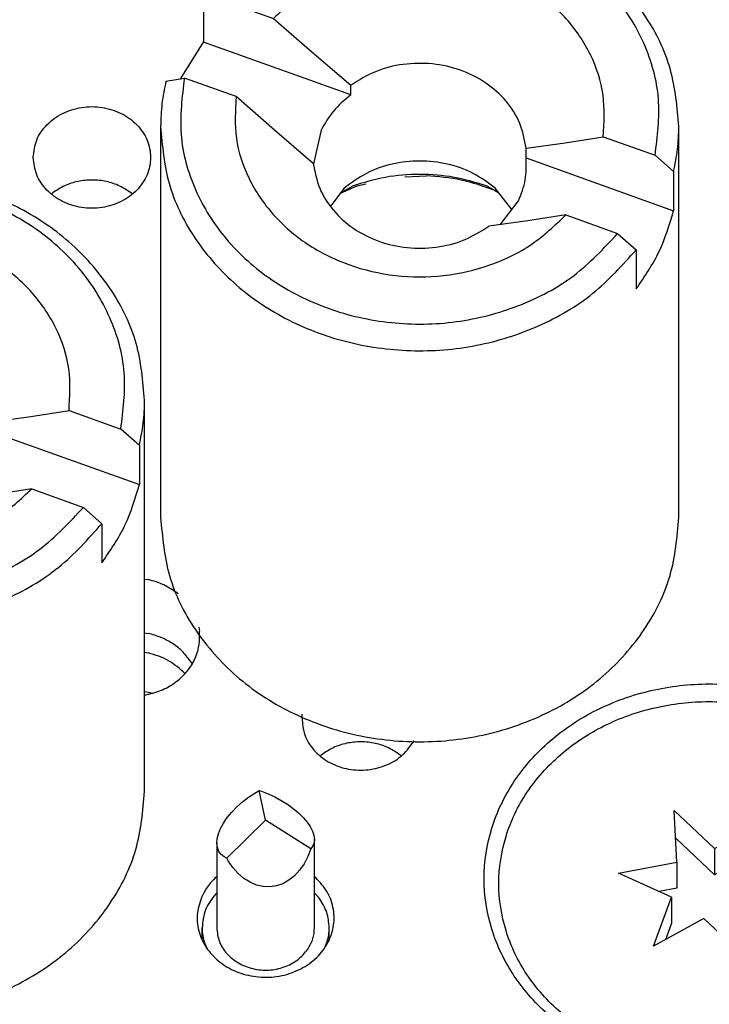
# Model space of a CAD drawing. Header units: inches. Extents: x -129 to 664, y -381 to 179.
# Tile 62 of 109: x -39.49 to -32.44, y -210.23 to -200.15. Entities that reach past the tile are written whole.
import ezdxf

# ---------------------------------------------------------------- set-up
doc = ezdxf.new("R2010")
doc.units = ezdxf.units.IN
doc.layers.add('1', color=7, linetype='Continuous')

# ---------------------------------------------------------------- blocks, each defined once
blk = doc.blocks.new('nut_hcdps_E7018-25751_1__18', base_point=(-43.512, -210.342))
at = {"color": 7, "linetype": 'Continuous'}
for p, q in [((-42.887, -202.752), (-43.075, -202.784)), ((-42.887, -202.752), (-42.357, -202.942)), ((-43.075, -202.784), (-43.075, -203.184)), ((-42.357, -202.942), (-41.966, -203.284)), ((-43.304, -203.558), (-43.075, -203.184)), ((-41.568, -203.725), (-43.075, -203.184)), ((-41.966, -203.284), (-41.568, -203.625)), ((-43.458, -203.584), (-43.269, -203.552)), ((-42.739, -203.742), (-43.269, -203.552)), ((-41.568, -203.725), (-41.568, -203.625)), ((-42.348, -204.084), (-42.739, -203.742)), ((-43.512, -204.047), (-43.512, -208.047)), ((-38.212, -208.047), (-38.212, -204.047)), ((-41.951, -204.425), (-42.348, -204.084)), ((-41.871, -204.085), (-41.95, -204.428)), ((-39.376, -204.213), (-38.985, -204.152)), ((-38.985, -204.152), (-38.455, -204.342)), ((-39.774, -204.269), (-39.376, -204.213)), ((-39.774, -204.369), (-39.774, -204.269)), ((-39.774, -204.369), (-38.266, -204.909)), ((-38.266, -204.509), (-38.455, -204.342)), ((-41.014, -204.564), (-40.794, -204.552)), ((-38.266, -204.509), (-38.266, -204.909)), ((-41.634, -204.678), (-41.773, -204.858)), ((-41.674, -204.729), (-41.503, -204.654)), ((-41.503, -204.654), (-41.414, -204.633)), ((-39.921, -204.897), (-40.09, -204.678)), ((-40.096, -204.701), (-40.056, -204.722)), ((-40.041, -205.053), (-39.853, -204.809)), ((-39.367, -204.952), (-39.758, -205.014)), ((-39.367, -204.952), (-38.838, -205.142)), ((-39.758, -205.014), (-40.156, -205.069)), ((-38.838, -205.142), (-38.649, -205.309)), ((-38.649, -205.309), (-38.649, -205.709))]:
    blk.add_line(p, q, dxfattribs=at)
at = {"color": 1, "linetype": 'Continuous'}
for p, q in [((-41.672, -204.727), (-41.551, -204.657)), ((-40.173, -204.657), (-40.099, -204.7)), ((-40.099, -204.7), (-40.052, -204.727))]:
    blk.add_line(p, q, dxfattribs=at)
at = {"color": 7, "linetype": 'Continuous'}
for points, knots in [([(-38.212, -204.047), (-38.229, -203.85), (-38.264, -203.454), (-38.534, -202.902), (-38.943, -202.428), (-39.477, -202.061), (-40.099, -201.823), (-40.768, -201.729), (-41.444, -201.782), (-42.081, -201.983), (-42.651, -202.31), (-42.935, -202.628), (-43.075, -202.784)], [0, 0, 0, 0, 0.587286, 1.186519, 1.806034, 2.44847, 3.110622, 3.78469, 4.460273, 5.126647, 5.775078, 6.400922, 6.400922, 6.400922, 6.400922]), ([(-38.455, -204.342), (-38.431, -204.149), (-38.382, -203.762), (-38.545, -203.184), (-38.868, -202.669), (-39.34, -202.251), (-39.921, -201.96), (-40.569, -201.814), (-41.238, -201.823), (-41.878, -201.99), (-42.456, -202.291), (-42.745, -202.6), (-42.887, -202.752)], [0, 0, 0, 0, 0.577804, 1.160027, 1.758948, 2.381275, 3.026583, 3.688116, 4.354998, 5.015056, 5.657777, 6.277088, 6.277088, 6.277088, 6.277088]), ([(-38.985, -204.152), (-38.977, -204.009), (-38.96, -203.722), (-39.101, -203.301), (-39.352, -202.929), (-39.706, -202.626), (-40.135, -202.414), (-40.612, -202.304), (-41.106, -202.303), (-41.582, -202.413), (-42.018, -202.619), (-42.245, -202.836), (-42.357, -202.942)], [0, 0, 0, 0, 0.425961, 0.856788, 1.300306, 1.760504, 2.236772, 2.724473, 3.216328, 3.704133, 4.180585, 4.641005, 4.641005, 4.641005, 4.641005]), ([(-39.774, -204.269), (-39.79, -204.183), (-39.823, -204.009), (-39.973, -203.778), (-40.182, -203.591), (-40.442, -203.461), (-40.732, -203.396), (-41.031, -203.401), (-41.32, -203.472), (-41.486, -203.574), (-41.568, -203.625)], [0, 0, 0, 0, 0.260228, 0.527904, 0.806064, 1.094531, 1.39027, 1.688392, 1.983426, 2.270655, 2.270655, 2.270655, 2.270655]), ([(-43.269, -203.552), (-43.293, -203.745), (-43.342, -204.132), (-43.179, -204.71), (-42.856, -205.225), (-42.384, -205.643), (-41.803, -205.934), (-41.156, -206.08), (-40.486, -206.071), (-39.846, -205.904), (-39.268, -205.603), (-38.979, -205.294), (-38.838, -205.142)], [0, 0, 0, 0, 0.577804, 1.160027, 1.758948, 2.381276, 3.026584, 3.688117, 4.354999, 5.015057, 5.657778, 6.27709, 6.27709, 6.27709, 6.27709]), ([(-43.458, -203.584), (-43.474, -203.661), (-43.505, -203.813), (-43.51, -203.969), (-43.512, -204.047)], [0, 0, 0, 0, 0.2335931, 0.4663965, 0.4663965, 0.4663965, 0.4663965]), ([(-42.739, -203.742), (-42.748, -203.885), (-42.764, -204.172), (-42.623, -204.593), (-42.372, -204.965), (-42.018, -205.267), (-41.589, -205.48), (-41.112, -205.59), (-40.618, -205.591), (-40.142, -205.481), (-39.707, -205.275), (-39.479, -205.058), (-39.367, -204.952)], [0, 0, 0, 0, 0.425961, 0.856788, 1.300306, 1.760505, 2.236772, 2.724474, 3.216328, 3.704134, 4.180586, 4.641007, 4.641007, 4.641007, 4.641007]), ([(-41.568, -203.725), (-41.631, -203.777), (-41.754, -203.878), (-41.832, -204.017), (-41.871, -204.085)], [0, 0, 0, 0, 0.2410817, 0.4742275, 0.4742275, 0.4742275, 0.4742275]), ([(-43.512, -204.047), (-43.495, -204.243), (-43.461, -204.64), (-43.19, -205.192), (-42.781, -205.666), (-42.247, -206.033), (-41.625, -206.271), (-40.956, -206.365), (-40.28, -206.312), (-39.644, -206.111), (-39.074, -205.784), (-38.789, -205.466), (-38.649, -205.309)], [0, 0, 0, 0, 0.587286, 1.186519, 1.806033, 2.44847, 3.110621, 3.784689, 4.460272, 5.126647, 5.775077, 6.400921, 6.400921, 6.400921, 6.400921]), ([(-38.266, -204.509), (-38.251, -204.433), (-38.219, -204.28), (-38.214, -204.125), (-38.212, -204.047)], [0, 0, 0, 0, 0.2335931, 0.4663966, 0.4663966, 0.4663966, 0.4663966]), ([(-39.853, -204.809), (-39.825, -204.738), (-39.768, -204.596), (-39.772, -204.444), (-39.774, -204.369)], [0, 0, 0, 0, 0.2270741, 0.4514791, 0.4514791, 0.4514791, 0.4514791]), ([(-41.951, -204.425), (-41.934, -204.511), (-41.901, -204.685), (-41.751, -204.916), (-41.542, -205.103), (-41.282, -205.233), (-40.992, -205.298), (-40.694, -205.292), (-40.404, -205.222), (-40.238, -205.119), (-40.156, -205.069)], [0, 0, 0, 0, 0.260228, 0.527904, 0.806064, 1.09453, 1.39027, 1.688392, 1.983425, 2.270654, 2.270654, 2.270654, 2.270654]), ([(-40.09, -204.678), (-40.163, -204.624), (-40.311, -204.514), (-40.579, -204.423), (-40.862, -204.39), (-41.145, -204.423), (-41.413, -204.514), (-41.561, -204.624), (-41.634, -204.678)], [0, 0, 0, 0, 0.271593, 0.551446, 0.83596, 1.120473, 1.400327, 1.671919, 1.671919, 1.671919, 1.671919]), ([(-40.096, -204.701), (-40.209, -204.66), (-40.435, -204.58), (-40.674, -204.561), (-40.794, -204.552)], [0, 0, 0, 0, 0.3560561, 0.7163549, 0.7163549, 0.7163549, 0.7163549]), ([(-38.649, -205.709), (-38.564, -205.585), (-38.394, -205.338), (-38.309, -205.051), (-38.266, -204.909)], [0, 0, 0, 0, 0.450602, 0.8917687, 0.8917687, 0.8917687, 0.8917687]), ([(-43.512, -208.047), (-43.494, -208.248), (-43.458, -208.654), (-43.175, -209.217), (-42.749, -209.696), (-42.193, -210.062), (-41.55, -210.29), (-40.862, -210.368), (-40.174, -210.29), (-39.531, -210.062), (-38.975, -209.696), (-38.549, -209.217), (-38.266, -208.654), (-38.23, -208.248), (-38.212, -208.047)], [0, 0, 0, 0, 0.600805, 1.214361, 1.849394, 2.508358, 3.187365, 3.877678, 4.567992, 5.246999, 5.905963, 6.540996, 7.154552, 7.755357, 7.755357, 7.755357, 7.755357])]:
    blk.add_open_spline(points, degree=3, knots=knots, dxfattribs=at)
at = {"color": 1, "linetype": 'Continuous'}
blk.add_open_spline([(-40.173, -204.657), (-40.285, -204.623), (-40.509, -204.555), (-40.862, -204.53), (-41.215, -204.555), (-41.439, -204.623), (-41.551, -204.657)], degree=3, knots=[0, 0, 0, 0, 0.349125, 0.701563, 1.054, 1.403125, 1.403125, 1.403125, 1.403125], dxfattribs=at)
blk = doc.blocks.new('E7018-60120_plug_female_hcdps_ass__20', base_point=(-43.512, -278.204))
blk.add_blockref('nut_hcdps_E7018-25751_1__18', (-43.512, -210.342))
blk = doc.blocks.new('100A_pin_assy_4__21', base_point=(-43.512, -278.204))
blk.add_blockref('E7018-60120_plug_female_hcdps_ass__20', (-43.512, -278.204))
blk = doc.blocks.new('nut_hcdps_E7018-25751_1__30', base_point=(-38.048, -207.54))
at = {"color": 7, "linetype": 'Continuous'}
for p, q in [((-37.423, -199.95), (-37.611, -199.983)), ((-37.611, -199.983), (-37.611, -200.383)), ((-37.423, -199.95), (-36.893, -200.14)), ((-36.893, -200.14), (-36.502, -200.482)), ((-37.84, -200.756), (-37.611, -200.383)), ((-36.104, -200.923), (-37.611, -200.383)), ((-36.502, -200.482), (-36.104, -200.823)), ((-37.994, -200.783), (-37.805, -200.75)), ((-37.275, -200.94), (-37.805, -200.75)), ((-36.104, -200.923), (-36.104, -200.823)), ((-36.884, -201.283), (-37.275, -200.94)), ((-38.048, -201.245), (-38.048, -205.245)), ((-32.748, -205.245), (-32.748, -201.245)), ((-36.487, -201.623), (-36.884, -201.283)), ((-36.407, -201.283), (-36.486, -201.627)), ((-33.912, -201.412), (-33.521, -201.35)), ((-33.521, -201.35), (-32.991, -201.54)), ((-34.31, -201.467), (-33.912, -201.412)), ((-34.31, -201.567), (-34.31, -201.467)), ((-32.802, -201.707), (-32.991, -201.54)), ((-34.31, -201.567), (-32.802, -202.107)), ((-35.55, -201.762), (-35.33, -201.75)), ((-32.802, -201.707), (-32.802, -202.107)), ((-36.21, -201.927), (-36.039, -201.852)), ((-36.039, -201.852), (-35.95, -201.831)), ((-36.17, -201.876), (-36.309, -202.056)), ((-34.632, -201.899), (-34.592, -201.92)), ((-34.457, -202.095), (-34.626, -201.876)), ((-34.577, -202.251), (-34.389, -202.007)), ((-33.903, -202.15), (-34.294, -202.212)), ((-33.903, -202.15), (-33.374, -202.34)), ((-34.294, -202.212), (-34.692, -202.267)), ((-33.374, -202.34), (-33.185, -202.508)), ((-33.185, -202.508), (-33.185, -202.908))]:
    blk.add_line(p, q, dxfattribs=at)
at = {"color": 1, "linetype": 'Continuous'}
for p, q in [((-36.208, -201.925), (-36.087, -201.855)), ((-34.709, -201.855), (-34.635, -201.898)), ((-34.635, -201.898), (-34.588, -201.925))]:
    blk.add_line(p, q, dxfattribs=at)
at = {"color": 7, "linetype": 'Continuous'}
for points, knots in [([(-32.748, -201.245), (-32.765, -201.049), (-32.8, -200.652), (-33.07, -200.1), (-33.479, -199.626), (-34.013, -199.259), (-34.635, -199.021), (-35.304, -198.927), (-35.98, -198.98), (-36.617, -199.181), (-37.187, -199.508), (-37.471, -199.826), (-37.611, -199.983)], [0, 0, 0, 0, 0.587286, 1.186519, 1.806033, 2.448469, 3.110621, 3.784689, 4.460272, 5.126646, 5.775076, 6.40092, 6.40092, 6.40092, 6.40092]), ([(-32.991, -201.54), (-32.967, -201.347), (-32.918, -200.96), (-33.081, -200.382), (-33.404, -199.867), (-33.876, -199.449), (-34.457, -199.158), (-35.105, -199.012), (-35.774, -199.021), (-36.414, -199.188), (-36.992, -199.489), (-37.281, -199.798), (-37.423, -199.95)], [0, 0, 0, 0, 0.577804, 1.160027, 1.758948, 2.381276, 3.026584, 3.688116, 4.354999, 5.015057, 5.657778, 6.277089, 6.277089, 6.277089, 6.277089]), ([(-33.521, -201.35), (-33.513, -201.207), (-33.496, -200.92), (-33.637, -200.499), (-33.888, -200.127), (-34.242, -199.825), (-34.671, -199.612), (-35.148, -199.502), (-35.642, -199.501), (-36.118, -199.611), (-36.554, -199.817), (-36.781, -200.034), (-36.893, -200.14)], [0, 0, 0, 0, 0.425961, 0.856788, 1.300306, 1.760505, 2.236772, 2.724474, 3.216328, 3.704134, 4.180586, 4.641006, 4.641006, 4.641006, 4.641006]), ([(-34.31, -201.467), (-34.326, -201.381), (-34.359, -201.207), (-34.509, -200.976), (-34.718, -200.789), (-34.978, -200.659), (-35.268, -200.594), (-35.567, -200.6), (-35.856, -200.67), (-36.022, -200.773), (-36.104, -200.823)], [0, 0, 0, 0, 0.260228, 0.527904, 0.806065, 1.094531, 1.390271, 1.688393, 1.983426, 2.270655, 2.270655, 2.270655, 2.270655]), ([(-37.805, -200.75), (-37.829, -200.943), (-37.878, -201.33), (-37.715, -201.908), (-37.392, -202.423), (-36.92, -202.841), (-36.339, -203.132), (-35.692, -203.278), (-35.022, -203.269), (-34.382, -203.102), (-33.804, -202.801), (-33.515, -202.492), (-33.374, -202.34)], [0, 0, 0, 0, 0.577804, 1.160027, 1.758948, 2.381276, 3.026584, 3.688116, 4.354999, 5.015056, 5.657777, 6.277089, 6.277089, 6.277089, 6.277089]), ([(-37.994, -200.783), (-38.01, -200.859), (-38.041, -201.012), (-38.046, -201.167), (-38.048, -201.245)], [0, 0, 0, 0, 0.2335934, 0.4663971, 0.4663971, 0.4663971, 0.4663971]), ([(-37.275, -200.94), (-37.284, -201.083), (-37.3, -201.37), (-37.159, -201.791), (-36.908, -202.163), (-36.554, -202.466), (-36.125, -202.678), (-35.648, -202.788), (-35.154, -202.789), (-34.678, -202.679), (-34.243, -202.473), (-34.015, -202.256), (-33.903, -202.15)], [0, 0, 0, 0, 0.425961, 0.856788, 1.300306, 1.760504, 2.236772, 2.724473, 3.216328, 3.704133, 4.180585, 4.641006, 4.641006, 4.641006, 4.641006]), ([(-36.104, -200.923), (-36.167, -200.975), (-36.29, -201.076), (-36.368, -201.215), (-36.407, -201.283)], [0, 0, 0, 0, 0.2410821, 0.4742282, 0.4742282, 0.4742282, 0.4742282]), ([(-38.048, -201.245), (-38.031, -201.442), (-37.997, -201.838), (-37.726, -202.39), (-37.317, -202.864), (-36.783, -203.231), (-36.161, -203.469), (-35.492, -203.563), (-34.816, -203.51), (-34.18, -203.309), (-33.61, -202.982), (-33.325, -202.664), (-33.185, -202.508)], [0, 0, 0, 0, 0.587286, 1.186519, 1.806033, 2.44847, 3.110621, 3.784689, 4.460272, 5.126647, 5.775077, 6.400921, 6.400921, 6.400921, 6.400921]), ([(-32.802, -201.707), (-32.787, -201.631), (-32.755, -201.479), (-32.75, -201.323), (-32.748, -201.245)], [0, 0, 0, 0, 0.2335933, 0.4663968, 0.4663968, 0.4663968, 0.4663968]), ([(-36.487, -201.623), (-36.47, -201.709), (-36.437, -201.883), (-36.287, -202.114), (-36.078, -202.301), (-35.818, -202.431), (-35.528, -202.496), (-35.23, -202.491), (-34.94, -202.42), (-34.774, -202.318), (-34.692, -202.267)], [0, 0, 0, 0, 0.260228, 0.527904, 0.806064, 1.094531, 1.39027, 1.688393, 1.983426, 2.270655, 2.270655, 2.270655, 2.270655]), ([(-34.626, -201.876), (-34.699, -201.822), (-34.847, -201.712), (-35.115, -201.621), (-35.398, -201.588), (-35.681, -201.621), (-35.949, -201.712), (-36.097, -201.822), (-36.17, -201.876)], [0, 0, 0, 0, 0.271593, 0.551446, 0.835959, 1.120473, 1.400326, 1.671919, 1.671919, 1.671919, 1.671919]), ([(-34.389, -202.007), (-34.361, -201.936), (-34.304, -201.795), (-34.308, -201.642), (-34.31, -201.567)], [0, 0, 0, 0, 0.2270745, 0.4514797, 0.4514797, 0.4514797, 0.4514797]), ([(-34.632, -201.899), (-34.745, -201.859), (-34.971, -201.778), (-35.21, -201.76), (-35.33, -201.75)], [0, 0, 0, 0, 0.3560557, 0.7163542, 0.7163542, 0.7163542, 0.7163542]), ([(-33.185, -202.908), (-33.1, -202.783), (-32.93, -202.536), (-32.845, -202.249), (-32.802, -202.107)], [0, 0, 0, 0, 0.4506025, 0.8917697, 0.8917697, 0.8917697, 0.8917697]), ([(-38.048, -205.245), (-38.03, -205.446), (-37.994, -205.852), (-37.711, -206.415), (-37.285, -206.895), (-36.729, -207.26), (-36.086, -207.488), (-35.398, -207.566), (-34.71, -207.488), (-34.067, -207.26), (-33.511, -206.895), (-33.085, -206.415), (-32.802, -205.852), (-32.766, -205.446), (-32.748, -205.245)], [0, 0, 0, 0, 0.600805, 1.214361, 1.849394, 2.508357, 3.187364, 3.877678, 4.567992, 5.246999, 5.905962, 6.540996, 7.154551, 7.755356, 7.755356, 7.755356, 7.755356])]:
    blk.add_open_spline(points, degree=3, knots=knots, dxfattribs=at)
at = {"color": 1, "linetype": 'Continuous'}
blk.add_open_spline([(-34.709, -201.855), (-34.821, -201.821), (-35.045, -201.753), (-35.398, -201.728), (-35.751, -201.753), (-35.975, -201.821), (-36.087, -201.855)], degree=3, knots=[0, 0, 0, 0, 0.349125, 0.701562, 1.054, 1.403125, 1.403125, 1.403125, 1.403125], dxfattribs=at)
blk = doc.blocks.new('E7018-60120_plug_female_hcdps_ass__32', base_point=(-38.048, -275.403))
blk.add_blockref('nut_hcdps_E7018-25751_1__30', (-38.048, -207.54))
blk = doc.blocks.new('100A_pin_assy_2__33', base_point=(-38.048, -275.403))
blk.add_blockref('E7018-60120_plug_female_hcdps_ass__32', (-38.048, -275.403))
blk = doc.blocks.new('insulator_top2_E7018-25457__90', base_point=(-86.509, -231.663))
at = {"color": 7, "linetype": 'Continuous'}
for p, q in [((-39.166, -201.938), (-39.151, -201.925)), ((-38.347, -201.929), (-38.336, -201.938)), ((-38.212, -205.875), (-38.176, -205.881)), ((-37.877, -206.021), (-37.868, -206.028)), ((-37.659, -206.366), (-37.652, -206.41)), ((-38.212, -206.425), (-38.176, -206.431)), ((-37.736, -206.726), (-37.725, -206.744)), ((-38.21, -207.063), (-38.212, -207.063)), ((-36.602, -207.297), (-36.599, -207.257)), ((-35.458, -207.53), (-35.468, -207.548)), ((-36.417, -207.686), (-36.402, -207.673)), ((-35.598, -207.677), (-35.587, -207.686)), ((-37.481, -208.925), (-37.474, -208.919)), ((-36.474, -208.919), (-36.462, -208.93))]:
    blk.add_line(p, q, dxfattribs=at)
for points, knots in [([(-39.351, -201.563), (-39.344, -201.623), (-39.329, -201.747), (-39.216, -201.907), (-39.054, -202.023), (-38.856, -202.085), (-38.647, -202.085), (-38.449, -202.023), (-38.286, -201.907), (-38.177, -201.747), (-38.139, -201.563), (-38.177, -201.378), (-38.286, -201.218), (-38.449, -201.102), (-38.647, -201.04), (-38.856, -201.04), (-39.054, -201.102), (-39.216, -201.218), (-39.329, -201.378), (-39.344, -201.502), (-39.351, -201.563)], [0, 0, 0, 0, 0.181365, 0.369194, 0.566516, 0.771824, 0.980202, 1.18551, 1.382833, 1.570662, 1.752027, 1.933392, 2.121221, 2.318543, 2.523851, 2.732229, 2.937537, 3.134859, 3.322688, 3.504053, 3.504053, 3.504053, 3.504053]), ([(-38.347, -201.929), (-38.386, -201.902), (-38.464, -201.849), (-38.603, -201.804), (-38.748, -201.788), (-38.894, -201.803), (-39.033, -201.846), (-39.112, -201.899), (-39.151, -201.925)], [0, 0, 0, 0, 0.1402465, 0.284316, 0.4305328, 0.5767949, 0.7209917, 0.8614216, 0.8614216, 0.8614216, 0.8614216]), ([(-37.877, -206.021), (-37.922, -205.99), (-38.014, -205.926), (-38.121, -205.896), (-38.176, -205.881)], [0, 0, 0, 0, 0.1636201, 0.3317003, 0.3317003, 0.3317003, 0.3317003]), ([(-38.21, -207.063), (-38.155, -207.05), (-38.047, -207.024), (-37.902, -206.943), (-37.782, -206.835), (-37.697, -206.705), (-37.648, -206.56), (-37.65, -206.46), (-37.652, -206.41)], [0, 0, 0, 0, 0.1687876, 0.3334584, 0.4927673, 0.6466695, 0.7964497, 0.9444971, 0.9444971, 0.9444971, 0.9444971]), ([(-37.736, -206.726), (-37.762, -206.69), (-37.814, -206.619), (-37.92, -206.535), (-38.041, -206.469), (-38.13, -206.444), (-38.176, -206.431)], [0, 0, 0, 0, 0.129974, 0.2638038, 0.4013041, 0.5417231, 0.5417231, 0.5417231, 0.5417231]), ([(-30.139, -208.941), (-30.155, -208.766), (-30.186, -208.414), (-30.432, -207.925), (-30.802, -207.509), (-31.284, -207.192), (-31.842, -206.994), (-32.439, -206.926), (-33.036, -206.994), (-33.594, -207.192), (-34.076, -207.509), (-34.449, -207.925), (-34.685, -208.414), (-34.766, -208.941), (-34.685, -209.468), (-34.449, -209.956), (-34.076, -210.372), (-33.594, -210.689), (-33.036, -210.888), (-32.439, -210.955), (-31.842, -210.888), (-31.284, -210.689), (-30.802, -210.372), (-30.432, -209.956), (-30.186, -209.468), (-30.155, -209.115), (-30.139, -208.941)], [0, 0, 0, 0, 0.521454, 1.053973, 1.605134, 2.177065, 2.766392, 3.365532, 3.964672, 4.553999, 5.12593, 5.677091, 6.209611, 6.731064, 7.252518, 7.785038, 8.336199, 8.908129, 9.497456, 10.096596, 10.695737, 11.285064, 11.856994, 12.408155, 12.940675, 13.462129, 13.462129, 13.462129, 13.462129]), ([(-36.602, -207.297), (-36.597, -207.356), (-36.587, -207.475), (-36.486, -207.634), (-36.337, -207.754), (-36.151, -207.824), (-35.95, -207.838), (-35.755, -207.794), (-35.582, -207.699), (-35.505, -207.598), (-35.468, -207.548)], [0, 0, 0, 0, 0.174664, 0.354808, 0.543653, 0.740473, 0.941313, 1.140716, 1.33375, 1.517953, 1.517953, 1.517953, 1.517953]), ([(-35.598, -207.677), (-35.636, -207.65), (-35.715, -207.597), (-35.853, -207.552), (-35.999, -207.536), (-36.145, -207.551), (-36.283, -207.594), (-36.363, -207.647), (-36.402, -207.673)], [0, 0, 0, 0, 0.1402465, 0.284316, 0.4305328, 0.576795, 0.7209917, 0.8614217, 0.8614217, 0.8614217, 0.8614217]), ([(-37.631, -209.134), (-37.65, -209.193), (-37.687, -209.311), (-37.661, -209.5), (-37.575, -209.672), (-37.434, -209.812), (-37.253, -209.909), (-37.047, -209.955), (-36.835, -209.946), (-36.635, -209.884), (-36.465, -209.772), (-36.34, -209.621), (-36.272, -209.442), (-36.271, -209.254), (-36.333, -209.072), (-36.418, -208.978), (-36.462, -208.93)], [0, 0, 0, 0, 0.184237, 0.367591, 0.555318, 0.750852, 0.954639, 1.16429, 1.375579, 1.58379, 1.785136, 1.978034, 2.163904, 2.346939, 2.532534, 2.724997, 2.724997, 2.724997, 2.724997]), ([(-37.481, -208.925), (-37.512, -208.956), (-37.574, -209.018), (-37.612, -209.096), (-37.631, -209.134)], [0, 0, 0, 0, 0.1309207, 0.2582688, 0.2582688, 0.2582688, 0.2582688])]:
    blk.add_open_spline(points, degree=3, knots=knots, dxfattribs=at)
blk = doc.blocks.new('sig_pogo_1400-2142_13_27__106', base_point=(-37.624, -209.886))
at = {"color": 7, "linetype": 'Continuous'}
for p, q in [((-37.149, -208.108), (-37.084, -208.065)), ((-37.084, -208.065), (-37.039, -208.039)), ((-36.974, -208.343), (-37.039, -208.039)), ((-37.039, -208.039), (-37.017, -208.046)), ((-37.017, -208.046), (-36.948, -208.073)), ((-36.948, -208.073), (-36.881, -208.104)), ((-36.881, -208.104), (-36.815, -208.14)), ((-37.269, -208.207), (-37.212, -208.156)), ((-37.212, -208.156), (-37.149, -208.108)), ((-36.815, -208.14), (-36.752, -208.18)), ((-36.752, -208.18), (-36.693, -208.222)), ((-37.367, -208.316), (-37.321, -208.261)), ((-37.321, -208.261), (-37.269, -208.207)), ((-36.693, -208.222), (-36.639, -208.267)), ((-36.639, -208.267), (-36.592, -208.314)), ((-37.436, -208.427), (-37.406, -208.372)), ((-37.406, -208.372), (-37.367, -208.316)), ((-37.371, -208.731), (-36.974, -208.343)), ((-36.512, -208.634), (-36.974, -208.343)), ((-36.592, -208.314), (-36.551, -208.361)), ((-36.551, -208.361), (-36.519, -208.407)), ((-37.47, -208.532), (-37.458, -208.481)), ((-37.458, -208.481), (-37.436, -208.427)), ((-36.519, -208.407), (-36.495, -208.453)), ((-36.495, -208.453), (-36.48, -208.496)), ((-36.48, -208.496), (-36.474, -208.541)), ((-37.474, -208.574), (-37.47, -208.532)), ((-37.474, -208.574), (-37.474, -209.443)), ((-37.468, -208.623), (-37.474, -208.574)), ((-36.49, -208.606), (-36.512, -208.634)), ((-36.478, -208.573), (-36.49, -208.606)), ((-36.474, -208.541), (-36.478, -208.573)), ((-36.474, -209.443), (-36.474, -208.541)), ((-37.453, -208.661), (-37.468, -208.623)), ((-37.429, -208.693), (-37.453, -208.661)), ((-37.397, -208.718), (-37.429, -208.693)), ((-36.512, -208.634), (-36.542, -208.715)), ((-37.371, -208.731), (-37.397, -208.718)), ((-37.356, -208.757), (-37.371, -208.731)), ((-37.309, -208.826), (-37.356, -208.757)), ((-36.581, -208.789), (-36.627, -208.855)), ((-36.542, -208.715), (-36.581, -208.789)), ((-37.255, -208.887), (-37.309, -208.826)), ((-37.196, -208.938), (-37.255, -208.887)), ((-36.627, -208.855), (-36.679, -208.912)), ((-37.133, -208.978), (-37.196, -208.938)), ((-37.067, -209.006), (-37.133, -208.978)), ((-37, -209.021), (-37.067, -209.006)), ((-36.799, -208.992), (-36.864, -209.014)), ((-36.736, -208.957), (-36.799, -208.992)), ((-36.679, -208.912), (-36.736, -208.957)), ((-37.474, -209.084), (-37.485, -209.095)), ((-36.931, -209.024), (-37, -209.021)), ((-36.864, -209.014), (-36.931, -209.024)), ((-36.425, -209.142), (-36.474, -209.084)), ((-37.624, -209.568), (-37.624, -209.443)), ((-36.324, -209.567), (-36.324, -209.443)), ((-37.597, -209.604), (-37.576, -209.651)), ((-36.369, -209.647), (-36.345, -209.585))]:
    blk.add_line(p, q, dxfattribs=at)
for points, knots in [([(-37.485, -209.095), (-37.525, -209.147), (-37.604, -209.251), (-37.617, -209.379), (-37.624, -209.443)], [0, 0, 0, 0, 0.1935528, 0.3809578, 0.3809578, 0.3809578, 0.3809578]), ([(-36.324, -209.443), (-36.329, -209.389), (-36.338, -209.281), (-36.395, -209.189), (-36.425, -209.142)], [0, 0, 0, 0, 0.1585788, 0.3210095, 0.3210095, 0.3210095, 0.3210095]), ([(-37.624, -209.443), (-37.623, -209.47), (-37.621, -209.525), (-37.605, -209.578), (-37.597, -209.604)], [0, 0, 0, 0, 0.0816948, 0.1639502, 0.1639502, 0.1639502, 0.1639502]), ([(-37.474, -209.443), (-37.469, -209.49), (-37.458, -209.587), (-37.375, -209.713), (-37.255, -209.81), (-37.105, -209.869), (-36.943, -209.883), (-36.784, -209.851), (-36.641, -209.779), (-36.575, -209.7), (-36.542, -209.662)], [0, 0, 0, 0, 0.141386, 0.287254, 0.439971, 0.598978, 0.761314, 0.922842, 1.079706, 1.229734, 1.229734, 1.229734, 1.229734]), ([(-36.542, -209.662), (-36.523, -209.627), (-36.483, -209.559), (-36.477, -209.481), (-36.474, -209.443)], [0, 0, 0, 0, 0.1170725, 0.231664, 0.231664, 0.231664, 0.231664]), ([(-36.345, -209.585), (-36.339, -209.562), (-36.327, -209.515), (-36.325, -209.467), (-36.324, -209.443)], [0, 0, 0, 0, 0.0724708, 0.1445545, 0.1445545, 0.1445545, 0.1445545])]:
    blk.add_open_spline(points, degree=3, knots=knots, dxfattribs=at)
blk = doc.blocks.new('signal_pin_set__142', base_point=(-77.632, -244.805))
blk.add_blockref('sig_pogo_1400-2142_13_27__106', (-37.624, -209.886))
blk = doc.blocks.new('screw_M2x6_0515-1602_3__145', base_point=(-34.589, -210.853))
at = {"color": 7, "linetype": 'Continuous'}
for p, q in [((-32.796, -208.244), (-32.385, -208.633)), ((-32.77, -208.771), (-32.796, -208.244)), ((-32.385, -208.633), (-31.871, -208.349)), ((-31.871, -208.349), (-32.054, -208.853)), ((-32.779, -208.527), (-32.782, -208.522)), ((-32.779, -208.527), (-32.782, -208.528)), ((-32.385, -208.9), (-32.779, -208.527)), ((-32.385, -208.633), (-32.385, -208.9)), ((-31.992, -208.683), (-32.385, -208.9)), ((-33.364, -208.885), (-32.77, -208.771)), ((-32.77, -208.771), (-32.77, -209.038)), ((-32.824, -209.129), (-33.364, -208.885)), ((-32.054, -208.853), (-31.514, -209.096)), ((-32.054, -208.853), (-32.054, -209.119)), ((-32.77, -209.038), (-32.95, -209.072)), ((-31.514, -209.096), (-32.109, -209.21)), ((-33.007, -209.632), (-32.824, -209.129)), ((-32.824, -209.129), (-32.824, -209.395)), ((-32.109, -209.21), (-32.109, -209.477)), ((-32.109, -209.21), (-32.082, -209.737)), ((-31.929, -209.176), (-32.054, -209.119)), ((-32.494, -209.349), (-33.007, -209.632)), ((-32.824, -209.395), (-32.886, -209.565)), ((-32.082, -209.737), (-32.494, -209.349)), ((-32.096, -209.724), (-32.109, -209.477))]:
    blk.add_line(p, q, dxfattribs=at)
blk.add_open_spline([(-30.289, -208.991), (-30.304, -208.828), (-30.333, -208.498), (-30.563, -208.041), (-30.908, -207.652), (-31.359, -207.356), (-31.881, -207.171), (-32.439, -207.108), (-32.997, -207.171), (-33.519, -207.356), (-33.969, -207.652), (-34.318, -208.041), (-34.538, -208.498), (-34.614, -208.991), (-34.538, -209.483), (-34.318, -209.94), (-33.969, -210.329), (-33.519, -210.625), (-32.997, -210.811), (-32.439, -210.874), (-31.881, -210.811), (-31.359, -210.625), (-30.908, -210.329), (-30.563, -209.94), (-30.333, -209.483), (-30.304, -209.154), (-30.289, -208.991)], degree=3, knots=[0, 0, 0, 0, 0.487446, 0.985236, 1.500452, 2.035083, 2.585975, 3.146041, 3.706107, 4.256999, 4.79163, 5.306846, 5.804636, 6.292082, 6.779528, 7.277318, 7.792534, 8.327164, 8.878057, 9.438123, 9.998189, 10.549081, 11.083712, 11.598928, 12.096718, 12.584164, 12.584164, 12.584164, 12.584164], dxfattribs=at)
blk = doc.blocks.new('screw_set_M2x6__148', base_point=(-76.3, -216.701))
blk.add_blockref('screw_M2x6_0515-1602_3__145', (-34.589, -210.853))
blk = doc.blocks.new('insulator_top1_E7018-25456__154', base_point=(-86.509, -232.063))
at = {"color": 7, "linetype": 'Continuous'}
for p, q in [((-39.166, -201.938), (-39.151, -201.925)), ((-38.347, -201.929), (-38.336, -201.938)), ((-38.212, -206.625), (-38.176, -206.631)), ((-38.212, -207.025), (-38.176, -207.031)), ((-38.176, -207.031), (-38.128, -207.044)), ((-36.417, -207.686), (-36.402, -207.673)), ((-35.598, -207.677), (-35.587, -207.686))]:
    blk.add_line(p, q, dxfattribs=at)
for points, knots in [([(-38.347, -201.929), (-38.386, -201.902), (-38.464, -201.849), (-38.603, -201.804), (-38.748, -201.788), (-38.894, -201.803), (-39.033, -201.846), (-39.112, -201.899), (-39.151, -201.925)], [0, 0, 0, 0, 0.1402465, 0.284316, 0.4305328, 0.5767949, 0.7209917, 0.8614216, 0.8614216, 0.8614216, 0.8614216]), ([(-37.799, -206.843), (-37.853, -206.794), (-37.962, -206.695), (-38.103, -206.653), (-38.176, -206.631)], [0, 0, 0, 0, 0.2141641, 0.4370009, 0.4370009, 0.4370009, 0.4370009]), ([(-35.598, -207.677), (-35.636, -207.65), (-35.715, -207.597), (-35.853, -207.552), (-35.999, -207.536), (-36.145, -207.551), (-36.283, -207.594), (-36.363, -207.647), (-36.402, -207.673)], [0, 0, 0, 0, 0.1402465, 0.284316, 0.4305328, 0.576795, 0.7209917, 0.8614217, 0.8614217, 0.8614217, 0.8614217])]:
    blk.add_open_spline(points, degree=3, knots=knots, dxfattribs=at)
blk = doc.blocks.new('segment_160pin_assy_E7018-62555_1__158', base_point=(-86.509, -248.048))
for name, p in [('insulator_top2_E7018-25457__90', (-86.509, -231.663)), ('screw_set_M2x6__148', (-76.3, -216.701)), ('insulator_top1_E7018-25456__154', (-86.509, -232.063)), ('signal_pin_set__142', (-77.632, -244.805))]:
    blk.add_blockref(name, p)
blk = doc.blocks.new('hcdps_segment__159', base_point=(-86.509, -281.006))
for name, p in [('segment_160pin_assy_E7018-62555_1__158', (-86.509, -248.048)), ('100A_pin_assy_2__33', (-38.048, -275.403)), ('100A_pin_assy_4__21', (-43.512, -278.204))]:
    blk.add_blockref(name, p)
blk = doc.blocks.new('gen2', base_point=(-26.051, -218.34))
blk.add_blockref('hcdps_segment__159', (-86.509, -281.006))
blk = doc.blocks.new('1__302', base_point=(-265.051, -517.34))
blk.add_blockref('gen2', (-26.051, -218.34))
blk = doc.blocks.new('hcdps_segment__303', base_point=(-265.051, -519.34))
at = {"layer": '1'}
blk.add_blockref('1__302', (-265.051, -517.34), dxfattribs=at)

msp = doc.modelspace()

# ---------------------------------------------------------------- block references
msp.add_blockref('hcdps_segment__303', (-265.051, -519.34))

doc.saveas('drawing.dxf')
